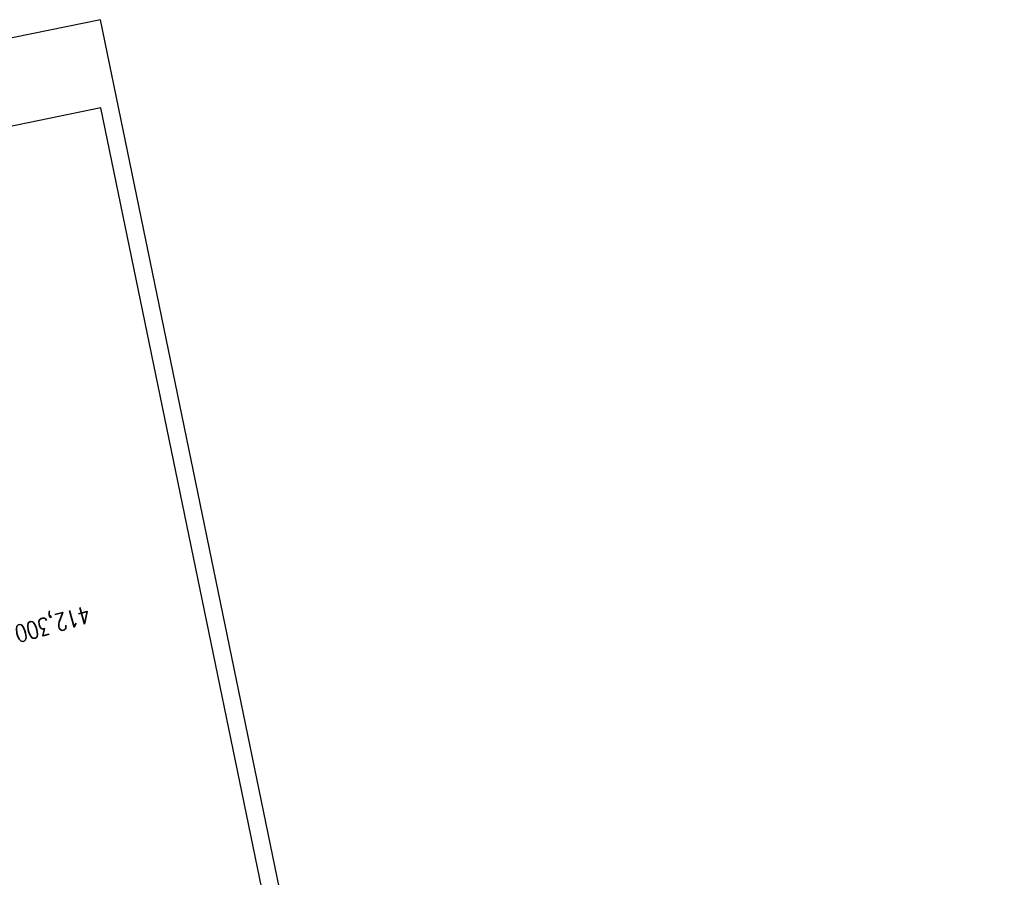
# Model space of a CAD drawing. Extents: x 447045 to 447634, y 442020 to 443192.
# Tile 24 of 24: x 447349 to 447634, y 442943 to 443192. Entities that reach past the tile are written whole.
import ezdxf

# ---------------------------------------------------------------- set-up
doc = ezdxf.new("R2010")
doc.units = 0
doc.header["$LTSCALE"] = 2
doc.header["$MEASUREMENT"] = 0
doc.linetypes.add('AUSGEZOGEN', pattern=[0])
doc.linetypes.add('GESTRICHELT', pattern=[0.75, 0.5, -0.25])
doc.layers.get('0').update_dxf_attribs({"linetype": 'AUSGEZOGEN'})
for name, color, linetype in [('FBR', 8, 'CONTINUOUS'), ('HEKTOM', 250, 'GESTRICHELT'), ('Planeinteilung', 6, 'CONTINUOUS'), ('RAHMEN', 250, 'AUSGEZOGEN'), ('SCHLITZRINNE', 8, 'AUSGEZOGEN')]:
    doc.layers.add(name, color=color, linetype=linetype)
doc.styles.add('ROMANS', font='romans.shx', dxfattribs={"width": 0.8})

# ---------------------------------------------------------------- blocks, each defined once
blk = doc.blocks.new('1135297')
for p, q in [((0, 297), (0, 0)), ((1135, 297), (0, 297))]:
    blk.add_line(p, q)
at = {"layer": 'RAHMEN'}
for p, q in [((950, 292), (25, 292)), ((25, 292), (25, 5))]:
    blk.add_line(p, q, dxfattribs=at)

msp = doc.modelspace()

# ---------------------------------------------------------------- hatches: boundary and pattern name
at = {"layer": 'SCHLITZRINNE'}
h = msp.add_hatch(dxfattribs=at)
h.set_pattern_fill('_USER', color=256, scale=1.5, angle=45, style=0, pattern_type=0)
h.set_pattern_definition([(334.2696, (447234.5127, 443158.8401), (0.651206, 1.35127), [])])
edge = h.paths.add_edge_path()
edge.add_arc((464490.72, 449190.25), 18279.89, 199.256988, 199.272591)
edge.add_arc((412789.26, 431110.16), 36491.73, 19.269413, 19.275929, ccw=False)
edge.add_line((447233.13, 443161.27), (447233.61, 443161.43))
edge.add_arc((464490.72, 449190.25), 18280.39, 199.256988, 199.272591)
edge.add_arc((438988.16, 440271.7), 8736.66, 19.248466, 19.281114, ccw=False)
edge.add_arc((439684.88, 440514.98), 7998.68, 19.223819, 19.248466, ccw=False)
edge.add_arc((551443.68, 479485.61), 110359.84, 199.2238149, 199.2304511)
edge.add_arc((461591.93, 448142.36), 15198.2, 199.230451, 199.295414)
edge.add_arc((434066.56, 438505.59), 13965.35, 19.227644, 19.295414, ccw=False)
edge.add_arc((446515.34, 442847.45), 781.13, 18.87406, 19.22764, ccw=False)
edge.add_arc((443272.16, 441738.7), 4208.6, 18.72173, 18.87406, ccw=False)
edge.add_arc((445875.74, 442621.07), 1459.56, 18.15879, 18.72173, ccw=False)
edge.add_arc((444728.65, 442244.84), 2666.77, 17.74233, 18.15879, ccw=False)
edge.add_arc((445572.42, 442514.8), 1780.87, 17.47777, 17.74233, ccw=False)
edge.add_arc((445655.92, 442541.1), 1693.33, 17.20645, 17.47777, ccw=False)
edge.add_arc((445949.74, 442632.08), 1385.75, 16.53427, 17.20645, ccw=False)
edge.add_arc((445777.93, 442581.08), 1564.97, 15.90176, 16.53427, ccw=False)
edge.add_arc((444610.25, 442248.42), 2779.1, 15.71708, 15.90176, ccw=False)
edge.add_arc((445469.38, 442490.19), 1886.6, 15.49292, 15.71708, ccw=False)
edge.add_arc((444501.3, 442221.84), 2891.19, 15.15169, 15.49292, ccw=False)
edge.add_arc((444653, 442262.92), 2734.02, 14.80079, 15.15169, ccw=False)
edge.add_arc((445305.39, 442435.3), 2059.25, 14.55323, 14.80079, ccw=False)
edge.add_arc((445661.58, 442527.77), 1691.25, 14.28005, 14.55323, ccw=False)
edge.add_arc((445825.28, 442569.43), 1522.33, 13.75449, 14.28005, ccw=False)
edge.add_arc((444655.97, 442283.21), 2726.16, 13.36175, 13.75449, ccw=False)
edge.add_arc((444873.74, 442334.94), 2502.33, 13.15637, 13.36175, ccw=False)
edge.add_arc((445203.57, 442412.03), 2163.61, 12.9355, 13.15637, ccw=False)
edge.add_arc((445591.15, 442501.05), 1765.94, 12.36852, 12.9355, ccw=False)
edge.add_arc((445707.26, 442526.51), 1647.07, 11.78144, 12.36852, ccw=False)
edge.add_arc((445429.99, 442468.68), 1930.3, 11.59481, 11.78144, ccw=False)
edge.add_arc((442977.06, 441965.4), 4434.33, 11.47168, 11.59481, ccw=False)
edge.add_arc((444371.69, 442248.42), 3011.27, 11.05089, 11.47168, ccw=False)
edge.add_arc((446428.11, 442650.05), 916, 10.28794, 11.05089, ccw=False)
edge.add_arc((445293.54, 442444.11), 2069.11, 9.83201, 10.28794, ccw=False)
edge.add_arc((438489.77, 441264.98), 8974.3, 9.613081, 9.832007, ccw=False)
edge.add_arc((-516898.98, 279448.69), 977969.75, 9.61226256, 9.61308127, ccw=False)
edge.add_arc((439111.82, 441356.28), 8345.74, 9.603417, 9.612279, ccw=False)
edge.add_arc((371773.63, 429962.75), 76641.01, 9.5908545, 9.6034167, ccw=False)
edge.add_arc((456011.66, 444189.17), 8789.87, 189.542369, 189.651902)
edge.add_arc((455543.19, 444109.5), 8314.68, 189.651902, 189.684092)
edge.add_arc((393564.92, 433546.25), 54557.31, 9.665544, 9.67045, ccw=False)

# ---------------------------------------------------------------- linework, layer by layer
at = {"layer": 'FBR'}
for points in [[(447358.95, 442729.41, 0.000005), (447365.21, 442692.44, -0.000003), (447371.47, 442655.47, -0.000003), (447379.82, 442606.17, 0.000003), (447388.17, 442556.87)], [(447349.16, 442787.22, -0.000003), (447350.35, 442780.19, -0.000015)]]:
    msp.add_lwpolyline(points, format="xyb", dxfattribs=at)
at = {"layer": 'FBR', "flags": 128}
msp.add_lwpolyline([(447338.05, 442763.63, -0.000004), (447340.39, 442749.85, -0.000039)], format="xyb", dxfattribs=at)

# ---------------------------------------------------------------- block references
at = {"layer": 'Planeinteilung', "linetype": 'Continuous', "rotation": 281.6467705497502}
msp.add_blockref('1135297', (447081.31, 443131.58), dxfattribs=at)

# ---------------------------------------------------------------- texts
at = {"layer": 'HEKTOM', "style": 'ROMANS', "width": 0.8}
msp.add_text('412,300', height=5, rotation=195.7618, dxfattribs=at).set_placement((447368.41, 443022.02))

doc.saveas('drawing.dxf')
